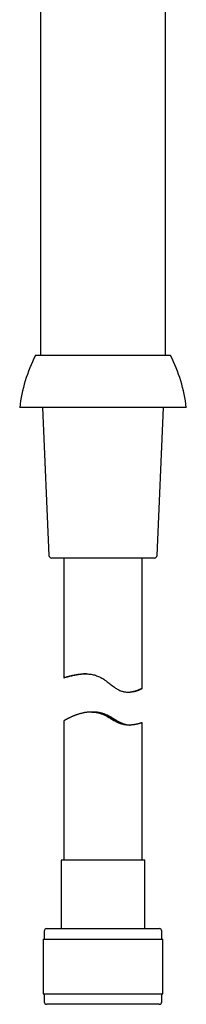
# Model space of a CAD drawing. Header units: millimetres. Extents: x 8 to 974, y 12 to 913.
# Tile 24 of 30: x 518 to 550, y 552 to 740. Entities that reach past the tile are written whole.
import ezdxf

# ---------------------------------------------------------------- set-up
doc = ezdxf.new("R2010")
doc.units = ezdxf.units.MM

msp = doc.modelspace()

# ---------------------------------------------------------------- linework, layer by layer
at = {"color": 7, "linetype": 'Continuous', "lineweight": 30}
for p, q in [((522.43, 863.59), (522.43, 676.1)), ((546.43, 676.1), (546.43, 863.59)), ((547.42, 676.1), (521.44, 676.1)), ((550.43, 666.1), (518.43, 666.1)), ((522.83, 666.1), (524.06, 637.77)), ((544.8, 637.77), (546.03, 666.1)), ((544.3, 637.29), (524.56, 637.29)), ((526.93, 637.29), (526.93, 614.34)), ((541.93, 612.3), (541.93, 637.29)), ((539.19, 611.61), (539.67, 611.61)), ((532.28, 607.78), (532.11, 607.78)), ((532.73, 607.78), (532.55, 607.78)), ((526.93, 606.09), (526.93, 579.41)), ((541.93, 579.41), (541.93, 605.72)), ((526.38, 579.41), (526.38, 566.29)), ((542.48, 579.41), (526.38, 579.41)), ((542.48, 566.29), (542.48, 579.41)), ((523.63, 566.29), (545.23, 566.29)), ((522.96, 564.29), (522.96, 553.79)), ((522.96, 564.29), (545.91, 564.29)), ((523.13, 565.79), (523.13, 564.29)), ((545.73, 564.29), (545.73, 565.79)), ((545.91, 553.79), (545.91, 564.29)), ((522.96, 553.79), (545.91, 553.79)), ((523.13, 553.79), (523.13, 552.29)), ((545.73, 552.29), (545.73, 553.79)), ((545.22, 551.79), (523.63, 551.79)), ((545.23, 551.79), (545.22, 551.79))]:
    msp.add_line(p, q, dxfattribs=at)
at = {"color": 7, "linetype": 'Continuous', "lineweight": 30, "flags": 128}
msp.add_lwpolyline([(531.24, 615.1), (531.14, 615.09), (530.97, 615.08), (530.8, 615.07), (530.64, 615.06), (530.47, 615.04), (530.31, 615.03), (530.15, 615.01), (529.99, 614.99), (529.84, 614.96), (529.69, 614.94), (529.54, 614.91), (529.39, 614.89), (529.25, 614.86), (529.12, 614.84), (528.98, 614.81), (528.85, 614.78), (528.72, 614.76), (528.6, 614.73), (528.48, 614.7), (528.36, 614.68), (528.25, 614.65), (528.14, 614.63), (528.03, 614.6), (527.93, 614.58), (527.83, 614.55), (527.73, 614.53), (527.64, 614.5), (527.55, 614.48), (527.47, 614.46), (527.39, 614.44), (527.32, 614.43), (527.25, 614.41), (527.19, 614.39), (527.14, 614.38), (527.09, 614.37), (527.05, 614.36), (527.02, 614.35), (526.99, 614.35), (526.97, 614.34), (526.95, 614.34), (526.94, 614.34), (526.93, 614.34), (526.93, 614.34), (526.94, 614.35), (526.95, 614.35), (526.97, 614.36), (526.99, 614.37), (527.02, 614.38), (527.05, 614.39), (527.09, 614.41), (527.13, 614.42), (527.18, 614.44), (527.23, 614.46), (527.29, 614.47), (527.36, 614.49), (527.43, 614.52), (527.5, 614.54), (527.58, 614.56), (527.67, 614.59), (527.76, 614.61), (527.85, 614.64), (527.95, 614.66), (528.06, 614.69), (528.17, 614.72), (528.28, 614.75), (528.4, 614.78), (528.53, 614.8), (528.66, 614.83), (528.79, 614.86), (528.93, 614.89), (529.07, 614.92), (529.22, 614.94), (529.37, 614.97), (529.53, 614.99), (529.69, 615.01), (529.86, 615.03), (530.03, 615.05), (530.21, 615.07), (530.39, 615.08), (530.58, 615.09), (530.76, 615.1), (530.95, 615.1), (531.15, 615.1), (531.34, 615.09), (531.54, 615.08), (531.74, 615.06), (531.95, 615.04), (532.15, 615.01), (532.36, 614.97), (532.57, 614.93), (532.78, 614.88), (532.98, 614.82), (533.19, 614.75), (533.39, 614.68), (533.59, 614.59), (533.79, 614.5), (533.99, 614.4), (534.19, 614.3), (534.38, 614.18), (534.59, 614.05), (534.8, 613.9), (535.01, 613.75), (535.21, 613.6), (535.42, 613.45), (535.62, 613.29), (535.82, 613.13), (536.03, 612.97), (536.23, 612.82), (536.43, 612.67), (536.64, 612.52), (536.84, 612.38), (537, 612.28), (537.16, 612.19), (537.31, 612.1), (537.47, 612.02), (537.64, 611.94), (537.8, 611.87), (537.97, 611.81), (538.13, 611.76), (538.29, 611.71), (538.45, 611.68), (538.62, 611.65), (538.77, 611.63), (538.93, 611.62), (539.09, 611.61), (539.24, 611.61), (539.39, 611.61), (539.57, 611.62), (539.74, 611.64), (539.9, 611.66), (540.05, 611.69), (540.19, 611.72), (540.34, 611.75), (540.46, 611.78), (540.57, 611.81), (540.68, 611.85), (540.79, 611.88), (540.98, 611.94), (541.15, 612.01), (541.24, 612.04), (541.31, 612.07), (541.39, 612.1), (541.46, 612.12), (541.52, 612.15), (541.58, 612.18), (541.64, 612.2), (541.69, 612.22), (541.74, 612.24), (541.78, 612.26), (541.81, 612.27), (541.85, 612.28), (541.87, 612.29), (541.9, 612.3), (541.91, 612.3), (541.92, 612.31), (541.92, 612.31)], dxfattribs=at)
at = {"color": 7, "linetype": 'Continuous', "lineweight": 30}
for centre, radius, start, end in [((548.59, 662.48), 30.37, 153.374, 173.1696), ((520.27, 662.48), 30.37, 6.8304, 26.626), ((524.56, 637.79), 0.5, 182.4813, 270), ((544.3, 637.79), 0.5, 270, 357.5187), ((523.63, 565.79), 0.5, 90, 180), ((545.23, 565.79), 0.5, 0, 90), ((523.63, 552.29), 0.5, 180, 270), ((545.23, 552.29), 0.5, 270, 0)]:
    msp.add_arc(centre, radius, start, end, dxfattribs=at)
for points, knots in [([(531.05, 615.1), (531.05, 615.1), (531.02, 615.1), (530.96, 615.1), (530.89, 615.1), (530.83, 615.09), (530.78, 615.09), (530.73, 615.09), (530.7, 615.09), (530.69, 615.08), (530.68, 615.08), (530.68, 615.08), (530.68, 615.08)], [0, 0, 0, 0, 0.003513, 0.125034, 0.245917, 0.367156, 0.490393, 0.614007, 0.739935, 0.866266, 0.991997, 1, 1, 1, 1]), ([(530.69, 615.08), (530.69, 615.08), (530.69, 615.08), (530.7, 615.08), (530.73, 615.09), (530.77, 615.09), (530.82, 615.09), (530.89, 615.09), (530.96, 615.09), (531.05, 615.1), (531.11, 615.1), (531.14, 615.1), (531.14, 615.1)], [0, 0, 0, 0, 0.002626, 0.125574, 0.248901, 0.374544, 0.500592, 0.626045, 0.7519, 0.874867, 0.998211, 1, 1, 1, 1]), ([(541.92, 612.31), (541.93, 612.31), (541.93, 612.3), (541.93, 612.3), (541.93, 612.29), (541.92, 612.28), (541.9, 612.27), (541.88, 612.26), (541.85, 612.24), (541.82, 612.22), (541.78, 612.2), (541.74, 612.17), (541.69, 612.14), (541.64, 612.12), (541.58, 612.09), (541.52, 612.06), (541.45, 612.02), (541.38, 611.99), (541.31, 611.96), (541.22, 611.92), (541.14, 611.89), (541.04, 611.86), (540.95, 611.82), (540.85, 611.79), (540.74, 611.76), (540.62, 611.73), (540.5, 611.7), (540.37, 611.67), (540.23, 611.65), (540.09, 611.63), (539.94, 611.62), (539.8, 611.61), (539.71, 611.61), (539.67, 611.61)], [0, 0, 0, 0, 0.031347, 0.062694, 0.094153, 0.125613, 0.157691, 0.18977, 0.221963, 0.254156, 0.286219, 0.318281, 0.350448, 0.382614, 0.413904, 0.445193, 0.47657, 0.507948, 0.539886, 0.571825, 0.603852, 0.635879, 0.667727, 0.699574, 0.731514, 0.763453, 0.798505, 0.833592, 0.868842, 0.90409, 0.939532, 0.974974, 1, 1, 1, 1]), ([(541.92, 605.72), (541.92, 605.72), (541.9, 605.72), (541.87, 605.72), (541.83, 605.71), (541.8, 605.7), (541.76, 605.68), (541.71, 605.67), (541.65, 605.65), (541.58, 605.63), (541.5, 605.61), (541.4, 605.58), (541.29, 605.55), (541.16, 605.52), (541.05, 605.49), (540.95, 605.47), (540.84, 605.45), (540.73, 605.42), (540.6, 605.4), (540.46, 605.37), (540.31, 605.35), (540.14, 605.33), (539.95, 605.31), (539.74, 605.29), (539.52, 605.28), (539.34, 605.28), (539.17, 605.29), (539.03, 605.3), (538.88, 605.31), (538.71, 605.33), (538.51, 605.36), (538.28, 605.41), (538.05, 605.47), (537.81, 605.54), (537.57, 605.63), (537.36, 605.72), (537.19, 605.8), (536.99, 605.89), (536.78, 606), (536.54, 606.13), (536.34, 606.24), (536.13, 606.36), (535.87, 606.51), (535.62, 606.66), (535.38, 606.8), (535.18, 606.91), (534.95, 607.04), (534.69, 607.17), (534.43, 607.29), (534.16, 607.4), (533.94, 607.48), (533.75, 607.54), (533.57, 607.59), (533.33, 607.65), (533.05, 607.7), (532.77, 607.74), (532.49, 607.77), (532.2, 607.78), (531.94, 607.77), (531.69, 607.76), (531.47, 607.74), (531.26, 607.72), (531.08, 607.7), (530.89, 607.67), (530.67, 607.62), (530.42, 607.57), (530.13, 607.5), (529.86, 607.42), (529.62, 607.35), (529.42, 607.28), (529.27, 607.22), (529.11, 607.17), (528.95, 607.11), (528.8, 607.04), (528.63, 606.98), (528.48, 606.91), (528.31, 606.83), (528.13, 606.75), (527.97, 606.67), (527.84, 606.61), (527.74, 606.56), (527.64, 606.51), (527.55, 606.46), (527.46, 606.41), (527.37, 606.36), (527.28, 606.32), (527.2, 606.27), (527.12, 606.22), (527.06, 606.19), (527.02, 606.16), (526.99, 606.14), (526.97, 606.12), (526.95, 606.11), (526.93, 606.1), (526.93, 606.09), (526.93, 606.09), (526.93, 606.09)], [0, 0, 0, 0, 0.014134, 0.028302, 0.03698, 0.045658, 0.054365, 0.063073, 0.07321, 0.083347, 0.093529, 0.103711, 0.117833, 0.131984, 0.140645, 0.149305, 0.157992, 0.166679, 0.176784, 0.186888, 0.197037, 0.207185, 0.22055, 0.233944, 0.245763, 0.257607, 0.265257, 0.272908, 0.280592, 0.288277, 0.299621, 0.311, 0.322512, 0.334066, 0.34569, 0.357351, 0.364479, 0.371606, 0.385904, 0.396119, 0.406334, 0.416583, 0.426833, 0.444288, 0.453032, 0.461775, 0.47374, 0.485722, 0.497778, 0.509866, 0.522029, 0.528136, 0.534244, 0.546238, 0.558281, 0.5705, 0.582767, 0.595103, 0.607482, 0.617937, 0.628413, 0.637226, 0.646038, 0.654893, 0.663747, 0.677995, 0.692278, 0.707313, 0.722382, 0.731609, 0.740837, 0.750093, 0.759349, 0.770119, 0.780889, 0.791703, 0.802518, 0.817665, 0.832844, 0.842141, 0.851439, 0.860768, 0.870098, 0.880962, 0.891827, 0.902748, 0.913669, 0.928143, 0.942653, 0.951549, 0.960446, 0.969377, 0.978309, 0.988722, 0.999136, 1, 1, 1, 1]), ([(532.28, 607.78), (532.31, 607.78), (532.37, 607.78), (532.47, 607.77), (532.58, 607.77), (532.7, 607.76), (532.81, 607.75), (532.96, 607.74), (533.13, 607.72), (533.31, 607.69), (533.46, 607.66), (533.6, 607.63), (533.73, 607.59), (533.86, 607.56), (533.99, 607.52), (534.13, 607.47), (534.26, 607.42), (534.42, 607.36), (534.6, 607.28), (534.81, 607.18), (535.03, 607.08), (535.24, 606.97), (535.44, 606.86), (535.62, 606.75), (535.79, 606.66), (535.93, 606.58), (536.08, 606.49), (536.22, 606.41), (536.37, 606.33), (536.51, 606.25), (536.64, 606.17), (536.77, 606.1), (536.88, 606.05), (537, 605.98), (537.15, 605.91), (537.3, 605.84), (537.43, 605.78), (537.54, 605.73), (537.62, 605.7), (537.71, 605.66), (537.81, 605.62), (537.91, 605.59), (537.98, 605.56), (538.05, 605.55), (538.1, 605.53), (538.14, 605.52), (538.16, 605.51), (538.17, 605.51), (538.18, 605.51)], [0, 0, 0, 0, 0.009677, 0.026662, 0.042084, 0.057505, 0.073022, 0.088539, 0.114102, 0.139782, 0.15609, 0.17243, 0.18891, 0.205391, 0.221997, 0.238603, 0.255349, 0.272126, 0.299272, 0.326519, 0.355298, 0.384165, 0.411928, 0.439758, 0.46107, 0.482411, 0.503896, 0.525414, 0.547135, 0.568896, 0.590817, 0.612784, 0.629285, 0.645808, 0.675751, 0.70584, 0.730573, 0.755396, 0.771907, 0.788446, 0.818448, 0.848613, 0.873425, 0.898326, 0.923582, 0.948954, 0.974418, 1, 1, 1, 1]), ([(538.18, 605.52), (538.18, 605.52), (538.17, 605.52), (538.16, 605.53), (538.14, 605.54), (538.11, 605.55), (538.08, 605.56), (538.04, 605.58), (538, 605.6), (537.95, 605.62), (537.9, 605.64), (537.84, 605.67), (537.78, 605.69), (537.71, 605.73), (537.64, 605.76), (537.56, 605.8), (537.48, 605.84), (537.4, 605.88), (537.32, 605.93), (537.23, 605.98), (537.13, 606.03), (537.04, 606.09), (536.94, 606.14), (536.83, 606.21), (536.7, 606.28), (536.57, 606.37), (536.43, 606.45), (536.28, 606.54), (536.13, 606.63), (535.98, 606.72), (535.82, 606.81), (535.65, 606.91), (535.48, 607), (535.29, 607.1), (535.1, 607.2), (534.9, 607.29), (534.7, 607.38), (534.52, 607.45), (534.36, 607.5), (534.24, 607.54), (534.11, 607.58), (533.98, 607.61), (533.85, 607.64), (533.72, 607.67), (533.58, 607.69), (533.45, 607.71), (533.33, 607.73), (533.2, 607.74), (533.07, 607.76), (532.95, 607.76), (532.83, 607.77), (532.7, 607.77), (532.58, 607.78), (532.49, 607.78), (532.43, 607.77), (532.41, 607.77)], [0, 0, 0, 0, 0.017737, 0.035474, 0.053336, 0.071197, 0.089203, 0.107242, 0.124818, 0.142425, 0.160177, 0.177929, 0.195814, 0.213698, 0.231733, 0.249803, 0.267098, 0.284421, 0.301872, 0.319323, 0.336883, 0.354444, 0.372122, 0.389825, 0.412494, 0.435209, 0.4581, 0.481032, 0.504198, 0.527401, 0.550775, 0.574187, 0.599798, 0.625464, 0.652535, 0.679685, 0.705801, 0.732015, 0.748065, 0.764141, 0.780344, 0.796546, 0.812866, 0.829187, 0.845642, 0.862129, 0.878173, 0.894246, 0.910441, 0.926637, 0.942942, 0.959246, 0.97567, 0.99212, 1, 1, 1, 1]), ([(532.73, 607.78), (532.81, 607.77), (532.99, 607.77), (533.26, 607.76), (533.53, 607.73), (533.79, 607.69), (534.06, 607.63), (534.32, 607.56), (534.58, 607.48), (534.84, 607.39), (535.09, 607.28), (535.33, 607.17), (535.56, 607.05), (535.8, 606.92), (536.05, 606.77), (536.33, 606.61), (536.62, 606.44), (536.9, 606.27), (537.17, 606.11), (537.42, 605.97), (537.65, 605.85), (537.88, 605.74), (538.11, 605.64), (538.31, 605.56), (538.47, 605.51), (538.58, 605.47), (538.7, 605.44), (538.86, 605.4), (539.05, 605.36), (539.28, 605.32), (539.48, 605.3), (539.61, 605.29), (539.66, 605.29)], [0, 0, 0, 0, 0.033524, 0.067457, 0.101572, 0.135806, 0.169259, 0.202833, 0.236838, 0.270968, 0.305267, 0.339655, 0.371829, 0.404044, 0.442589, 0.481178, 0.526241, 0.571366, 0.610677, 0.65005, 0.683394, 0.716801, 0.752732, 0.788781, 0.807039, 0.825297, 0.843632, 0.861968, 0.898877, 0.935924, 0.971766, 1, 1, 1, 1]), ([(538.18, 605.51), (538.18, 605.51), (538.18, 605.51), (538.18, 605.51), (538.18, 605.51)], [0, 0, 0, 0, 0.9144016, 1, 1, 1, 1]), ([(541.93, 605.72), (541.93, 605.72), (541.93, 605.72), (541.93, 605.72), (541.92, 605.72)], [0, 0, 0, 0, 0.205688, 1, 1, 1, 1])]:
    msp.add_open_spline(points, degree=3, knots=knots, dxfattribs=at)

doc.saveas('drawing.dxf')
